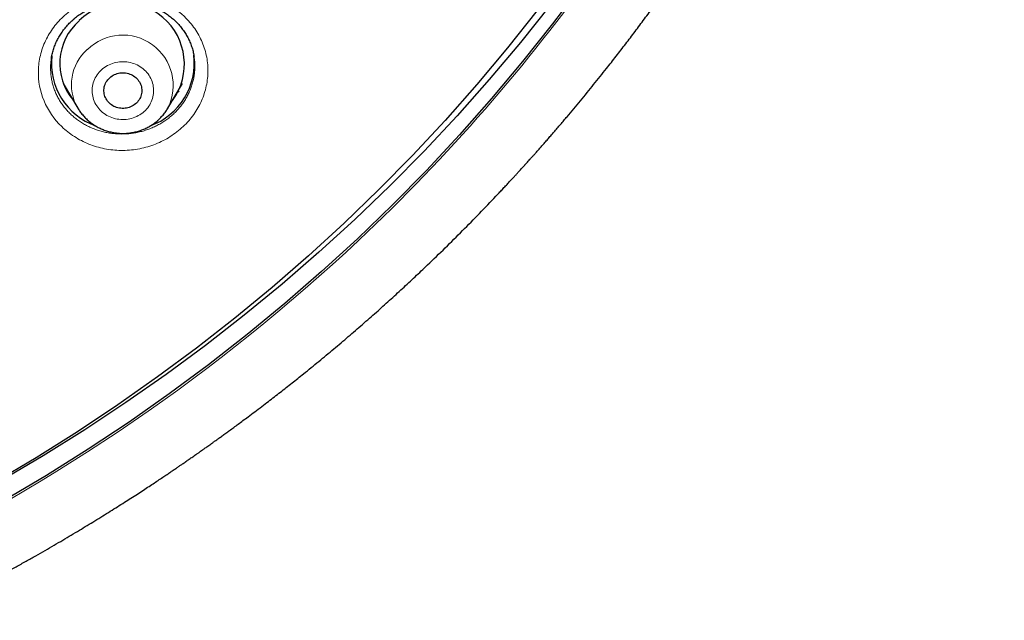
# Model space of a CAD drawing. Header units: millimetres. Extents: x 8 to 450, y 12 to 574.
# Tile 175 of 256: x 256 to 279, y 481 to 495. Entities that reach past the tile are written whole.
import ezdxf

# ---------------------------------------------------------------- set-up
doc = ezdxf.new("R2010")
doc.units = ezdxf.units.MM

msp = doc.modelspace()

# ---------------------------------------------------------------- linework, layer by layer
at = {"color": 7, "linetype": 'Continuous', "lineweight": 30}
for p, q in [((260.259, 494.348), (260.259, 494.35)), ((257.154, 493.712), (257.498, 493.129)), ((259.638, 493.129), (259.982, 493.712)), ((257.499, 493.127), (257.498, 493.129))]:
    msp.add_line(p, q, dxfattribs=at)
at = {"color": 7, "linetype": 'Continuous', "lineweight": 30, "flags": 128}
for points in [[(269.457, 496.04), (268.77, 495.126), (268.058, 494.231), (267.321, 493.353), (266.56, 492.493), (265.776, 491.652), (264.968, 490.831), (264.138, 490.03), (263.286, 489.25), (262.412, 488.491), (261.517, 487.754), (260.603, 487.039), (259.668, 486.347), (258.715, 485.678), (257.743, 485.033), (256.754, 484.411), (255.748, 483.815)], [(268.406, 495.443), (267.701, 494.556), (266.972, 493.687), (266.218, 492.836), (265.442, 492.004), (264.642, 491.191), (263.82, 490.398), (262.976, 489.625), (262.111, 488.874), (261.225, 488.144), (260.319, 487.436), (259.394, 486.751), (258.45, 486.088), (257.488, 485.449), (256.509, 484.834), (255.512, 484.244)], [(268.723, 495.579), (268.009, 494.684), (267.27, 493.806), (266.507, 492.947), (265.72, 492.107), (264.91, 491.287), (264.078, 490.487), (263.223, 489.708), (262.347, 488.95), (261.451, 488.213), (260.534, 487.5), (259.597, 486.809), (258.641, 486.141), (257.668, 485.497), (256.676, 484.877), (255.668, 484.282)], [(258.258, 493.85), (258.283, 493.871), (258.31, 493.891), (258.339, 493.908), (258.369, 493.923), (258.4, 493.936), (258.432, 493.947), (258.465, 493.956), (258.498, 493.962), (258.532, 493.966), (258.566, 493.967), (258.6, 493.966), (258.634, 493.962), (258.667, 493.956), (258.7, 493.948), (258.732, 493.938), (258.764, 493.925), (258.794, 493.91), (258.823, 493.893), (258.85, 493.874), (258.876, 493.853), (258.9, 493.83), (258.922, 493.806), (258.942, 493.78), (258.96, 493.753), (258.975, 493.724), (258.989, 493.695), (258.999, 493.664), (259.008, 493.633), (259.014, 493.602), (259.017, 493.57), (259.018, 493.538), (259.016, 493.506), (259.012, 493.474), (259.005, 493.443), (258.996, 493.412), (258.984, 493.382), (258.97, 493.353), (258.953, 493.325), (258.934, 493.298), (258.913, 493.273), (258.891, 493.249), (258.866, 493.227), (258.84, 493.207), (258.812, 493.189), (258.782, 493.172), (258.752, 493.158), (258.72, 493.146), (258.688, 493.136), (258.655, 493.129), (258.621, 493.124), (258.587, 493.122), (258.553, 493.121), (258.519, 493.124), (258.485, 493.128), (258.452, 493.135), (258.42, 493.145), (258.388, 493.157), (258.357, 493.17), (258.328, 493.186), (258.3, 493.205), (258.273, 493.225), (258.248, 493.246), (258.225, 493.27), (258.204, 493.295), (258.185, 493.322), (258.168, 493.35), (258.154, 493.379), (258.142, 493.408), (258.132, 493.439), (258.125, 493.47), (258.12, 493.502), (258.118, 493.534), (258.119, 493.566), (258.122, 493.598), (258.127, 493.63), (258.135, 493.661), (258.146, 493.691), (258.159, 493.721), (258.175, 493.749), (258.192, 493.777), (258.212, 493.803), (258.234, 493.827), (258.258, 493.85)]]:
    msp.add_lwpolyline(points, dxfattribs=at)
at = {"color": 252, "linetype": 'Continuous', "lineweight": 0, "flags": 128}
msp.add_lwpolyline([(259.072, 493.047), (259.103, 493.076), (259.131, 493.107), (259.158, 493.139), (259.182, 493.172), (259.205, 493.207), (259.225, 493.243), (259.242, 493.28), (259.258, 493.318), (259.271, 493.357), (259.281, 493.397), (259.289, 493.437), (259.295, 493.477), (259.298, 493.518), (259.298, 493.558), (259.296, 493.599), (259.291, 493.639), (259.284, 493.679), (259.274, 493.719), (259.262, 493.758), (259.247, 493.796), (259.23, 493.834), (259.211, 493.87), (259.189, 493.905), (259.165, 493.939), (259.139, 493.972), (259.111, 494.003), (259.082, 494.032), (259.05, 494.06), (259.016, 494.086), (258.982, 494.11), (258.945, 494.132), (258.907, 494.152), (258.868, 494.17), (258.829, 494.185), (258.788, 494.199), (258.746, 494.21), (258.704, 494.218), (258.661, 494.225), (258.618, 494.229), (258.575, 494.23), (258.531, 494.23), (258.488, 494.226), (258.445, 494.221), (258.403, 494.213), (258.361, 494.202), (258.32, 494.19), (258.28, 494.175), (258.24, 494.157), (258.202, 494.138), (258.165, 494.117), (258.13, 494.093), (258.096, 494.068), (258.064, 494.041), (258.034, 494.012), (258.005, 493.981), (257.978, 493.949), (257.954, 493.916), (257.932, 493.881), (257.911, 493.845), (257.894, 493.808), (257.878, 493.77), (257.865, 493.731), (257.855, 493.691), (257.847, 493.651), (257.841, 493.611), (257.838, 493.571), (257.838, 493.53), (257.84, 493.489), (257.845, 493.449), (257.852, 493.409), (257.862, 493.369), (257.874, 493.33), (257.889, 493.292), (257.906, 493.254), (257.925, 493.218), (257.947, 493.183), (257.971, 493.149), (257.997, 493.116), (258.025, 493.085), (258.055, 493.056), (258.086, 493.028), (258.12, 493.002), (258.155, 492.978), (258.191, 492.956), (258.229, 492.936), (258.268, 492.918), (258.308, 492.903), (258.348, 492.889), (258.39, 492.878), (258.432, 492.87), (258.475, 492.863), (258.518, 492.859), (258.561, 492.858), (258.605, 492.859), (258.648, 492.862), (258.691, 492.867), (258.733, 492.875), (258.775, 492.886), (258.816, 492.898), (258.856, 492.913), (258.896, 492.931), (258.934, 492.95), (258.971, 492.971), (259.006, 492.995), (259.04, 493.02), (259.072, 493.047)], dxfattribs=at)
at = {"color": 7, "linetype": 'Continuous', "lineweight": 30}
for centre, radius, start, end in [((258.568, 494.174), 1.46, 323.6351, 135.1302), ((258.421, 494.185), 1.351, 131.0665, 220.469), ((258.459, 494.201), 1.588, 174.0045, 250.0546), ((258.678, 494.2), 1.587, 289.9239, 7.0457)]:
    msp.add_arc(centre, radius, start, end, dxfattribs=at)
at = {"color": 252, "linetype": 'Continuous', "lineweight": 0}
for centre, radius, start, end in [((258.566, 493.664), 1.198, 333.4821, 134.5992), ((258.447, 493.687), 1.101, 131.0547, 210.4613)]:
    msp.add_arc(centre, radius, start, end, dxfattribs=at)
at = {"color": 7, "linetype": 'Continuous', "lineweight": 30}
for points, knots in [([(253.574, 480.976), (253.574, 480.976), (253.676, 481.024), (253.875, 481.122), (254.168, 481.266), (254.453, 481.409), (254.732, 481.552), (255.006, 481.693), (255.273, 481.834), (255.533, 481.973), (255.785, 482.11), (256.03, 482.244), (256.267, 482.376), (256.497, 482.506), (256.719, 482.633), (256.934, 482.757), (257.141, 482.878), (257.341, 482.997), (257.534, 483.112), (257.72, 483.225), (257.905, 483.337), (258.087, 483.45), (258.267, 483.562), (258.439, 483.67), (258.603, 483.773), (258.759, 483.874), (258.909, 483.97), (259.052, 484.063), (259.187, 484.151), (259.313, 484.235), (259.43, 484.313), (259.539, 484.385), (259.637, 484.451), (259.724, 484.51), (259.802, 484.563), (259.873, 484.611), (259.937, 484.655), (259.994, 484.694), (260.043, 484.728), (260.086, 484.758), (260.125, 484.785), (260.165, 484.813), (260.208, 484.842), (260.254, 484.874), (260.302, 484.908), (260.344, 484.937), (260.377, 484.96), (260.4, 484.977), (260.42, 484.991), (260.435, 485.001), (260.445, 485.008), (260.45, 485.012), (260.456, 485.016), (260.465, 485.022), (260.479, 485.032), (260.499, 485.046), (260.527, 485.066), (260.564, 485.092), (260.608, 485.123), (260.659, 485.16), (260.717, 485.201), (260.781, 485.247), (260.852, 485.298), (260.929, 485.353), (261.014, 485.415), (261.105, 485.482), (261.204, 485.554), (261.31, 485.632), (261.423, 485.716), (261.555, 485.814), (261.703, 485.925), (261.865, 486.048), (262.066, 486.202), (262.307, 486.388), (262.584, 486.606), (262.889, 486.849), (263.219, 487.118), (263.574, 487.412), (263.92, 487.705), (264.257, 487.996), (264.584, 488.283), (264.9, 488.567), (265.207, 488.847), (265.507, 489.126), (265.846, 489.447), (266.222, 489.811), (266.633, 490.219), (267.035, 490.628), (267.324, 490.929), (267.504, 491.12), (267.58, 491.201), (267.655, 491.28), (267.725, 491.356), (267.79, 491.426), (267.849, 491.49), (267.902, 491.547), (267.949, 491.599), (267.99, 491.644), (268.026, 491.684), (268.057, 491.717), (268.082, 491.745), (268.101, 491.766), (268.115, 491.781), (268.126, 491.794), (268.141, 491.81), (268.164, 491.836), (268.196, 491.871), (268.237, 491.917), (268.284, 491.969), (268.335, 492.026), (268.391, 492.089), (268.453, 492.159), (268.519, 492.234), (268.588, 492.312), (268.658, 492.392), (268.73, 492.475), (268.806, 492.562), (268.883, 492.652), (268.961, 492.743), (269.039, 492.834), (269.197, 493.021), (269.435, 493.304), (269.747, 493.685), (270.029, 494.037), (270.282, 494.36), (270.508, 494.653), (270.732, 494.948), (270.955, 495.247), (271.178, 495.55), (271.399, 495.858), (271.62, 496.169), (271.841, 496.487), (272.034, 496.77), (272.199, 497.017), (272.316, 497.192), (272.41, 497.335), (272.48, 497.443), (272.545, 497.543), (272.603, 497.632), (272.653, 497.711), (272.7, 497.784), (272.742, 497.85), (272.78, 497.91), (272.814, 497.963), (272.844, 498.01), (272.869, 498.051), (272.89, 498.085), (272.908, 498.112), (272.921, 498.133), (272.931, 498.15), (272.942, 498.168), (272.957, 498.191), (272.976, 498.221), (272.999, 498.259), (273.028, 498.306), (273.062, 498.361), (273.102, 498.425), (273.146, 498.497), (273.195, 498.578), (273.25, 498.667), (273.309, 498.765), (273.367, 498.863), (273.425, 498.96), (273.481, 499.053), (273.538, 499.149), (273.594, 499.245), (273.648, 499.339), (273.702, 499.431), (273.773, 499.553), (273.859, 499.703), (273.958, 499.88), (274.053, 500.049), (274.143, 500.211), (274.228, 500.365), (274.297, 500.492), (274.351, 500.593), (274.392, 500.669), (274.432, 500.743), (274.468, 500.811), (274.502, 500.874), (274.531, 500.929), (274.556, 500.977), (274.577, 501.018), (274.596, 501.052), (274.612, 501.083), (274.626, 501.11), (274.64, 501.138), (274.656, 501.167), (274.674, 501.203), (274.695, 501.243), (274.719, 501.29), (274.746, 501.341), (274.774, 501.397), (274.805, 501.457), (274.838, 501.522), (274.873, 501.592), (274.927, 501.698), (274.997, 501.837), (275.08, 502.004), (275.158, 502.165), (275.233, 502.319), (275.304, 502.466), (275.366, 502.597), (275.422, 502.715), (275.474, 502.826), (275.527, 502.94), (275.582, 503.06), (275.639, 503.184), (275.687, 503.29), (275.726, 503.375), (275.755, 503.44), (275.784, 503.506), (275.814, 503.573), (275.844, 503.64), (275.873, 503.706), (275.9, 503.768), (275.925, 503.826), (275.948, 503.878), (275.967, 503.922), (275.983, 503.959), (275.995, 503.987), (276.004, 504.007), (276.01, 504.022), (276.016, 504.035), (276.022, 504.05), (276.03, 504.067), (276.043, 504.097), (276.061, 504.141), (276.085, 504.198), (276.111, 504.259), (276.139, 504.324), (276.169, 504.395), (276.201, 504.471), (276.235, 504.554), (276.271, 504.641), (276.31, 504.735), (276.349, 504.831), (276.389, 504.931), (276.43, 505.033), (276.474, 505.143), (276.52, 505.26), (276.569, 505.383), (276.619, 505.514), (276.672, 505.65), (276.726, 505.792), (276.782, 505.94), (276.839, 506.095), (276.885, 506.22), (276.919, 506.313), (276.94, 506.372), (276.961, 506.43), (276.981, 506.484), (276.998, 506.532), (277.013, 506.575), (277.026, 506.611), (277.037, 506.642), (277.046, 506.666), (277.053, 506.685), (277.058, 506.7), (277.063, 506.714), (277.068, 506.728), (277.076, 506.751), (277.087, 506.783), (277.103, 506.83), (277.122, 506.884), (277.145, 506.948), (277.168, 507.017), (277.194, 507.091), (277.221, 507.171), (277.25, 507.256), (277.28, 507.347), (277.343, 507.533), (277.43, 507.8), (277.54, 508.146), (277.618, 508.399), (277.671, 508.573), (277.699, 508.666), (277.725, 508.754), (277.75, 508.838), (277.773, 508.915), (277.794, 508.987), (277.812, 509.049), (277.827, 509.101), (277.839, 509.145), (277.851, 509.185), (277.86, 509.216), (277.866, 509.238), (277.871, 509.253), (277.874, 509.267), (277.878, 509.279), (277.881, 509.292), (277.887, 509.31), (277.894, 509.336), (277.903, 509.369), (277.915, 509.41), (277.928, 509.458), (277.943, 509.513), (277.96, 509.572), (277.977, 509.634), (278.006, 509.739), (278.045, 509.885), (278.092, 510.063), (278.135, 510.229), (278.175, 510.383), (278.213, 510.531), (278.246, 510.666), (278.276, 510.786), (278.302, 510.894), (278.327, 510.998), (278.351, 511.099), (278.374, 511.194), (278.394, 511.283), (278.413, 511.363), (278.429, 511.436), (278.444, 511.502), (278.457, 511.56), (278.469, 511.61), (278.478, 511.653), (278.486, 511.688), (278.491, 511.711), (278.494, 511.725), (278.496, 511.732), (278.497, 511.738), (278.498, 511.743), (278.5, 511.751), (278.503, 511.764), (278.507, 511.783), (278.513, 511.809), (278.52, 511.841), (278.531, 511.893), (278.547, 511.966), (278.568, 512.063), (278.59, 512.167), (278.613, 512.278), (278.636, 512.393), (278.66, 512.507), (278.687, 512.645), (278.718, 512.804), (278.753, 512.983), (278.781, 513.134), (278.804, 513.257), (278.821, 513.354), (278.838, 513.445), (278.853, 513.531), (278.867, 513.61), (278.88, 513.683), (278.891, 513.751), (278.9, 513.801), (278.906, 513.836), (278.909, 513.857), (278.912, 513.877), (278.915, 513.894), (278.918, 513.91), (278.92, 513.924), (278.923, 513.938), (278.926, 513.958), (278.93, 513.984), (278.936, 514.019), (278.943, 514.062), (278.951, 514.113), (278.961, 514.17), (278.971, 514.233), (278.981, 514.298), (278.991, 514.362), (279.005, 514.453), (279.023, 514.567), (279.043, 514.703), (279.061, 514.827), (279.077, 514.939), (279.091, 515.039), (279.104, 515.133), (279.116, 515.22), (279.127, 515.301), (279.139, 515.393), (279.152, 515.497), (279.167, 515.611), (279.18, 515.716), (279.19, 515.8), (279.198, 515.867), (279.205, 515.919), (279.209, 515.96), (279.213, 515.992), (279.216, 516.015), (279.219, 516.041), (279.223, 516.073), (279.227, 516.11), (279.232, 516.153), (279.237, 516.204), (279.244, 516.26), (279.25, 516.318), (279.256, 516.375), (279.262, 516.432), (279.268, 516.486), (279.275, 516.554), (279.283, 516.633), (279.292, 516.723), (279.301, 516.817), (279.311, 516.915), (279.32, 517.014), (279.328, 517.106), (279.336, 517.197), (279.344, 517.288), (279.352, 517.377), (279.358, 517.456), (279.364, 517.524), (279.368, 517.582), (279.372, 517.624), (279.374, 517.657), (279.376, 517.686), (279.379, 517.721), (279.382, 517.764), (279.386, 517.815), (279.39, 517.875), (279.395, 517.942), (279.4, 518.014), (279.405, 518.086), (279.411, 518.175), (279.417, 518.279), (279.425, 518.395), (279.431, 518.503), (279.436, 518.604), (279.441, 518.696), (279.446, 518.782), (279.45, 518.863), (279.453, 518.925), (279.455, 518.972), (279.456, 519.004), (279.458, 519.034), (279.459, 519.06), (279.46, 519.084), (279.461, 519.107), (279.462, 519.134), (279.463, 519.17), (279.465, 519.216), (279.467, 519.275), (279.47, 519.342), (279.473, 519.415), (279.475, 519.489), (279.478, 519.567), (279.48, 519.648), (279.483, 519.733), (279.485, 519.817), (279.487, 519.891), (279.488, 519.952), (279.489, 519.999), (279.49, 520.04), (279.491, 520.078), (279.491, 520.116), (279.492, 520.16), (279.493, 520.213), (279.494, 520.272), (279.495, 520.337), (279.496, 520.403), (279.496, 520.469), (279.497, 520.531), (279.497, 520.585), (279.498, 520.632), (279.498, 520.676), (279.498, 520.715), (279.498, 520.75), (279.498, 520.781), (279.499, 520.81), (279.499, 520.842), (279.499, 520.878), (279.499, 520.919), (279.499, 520.968), (279.498, 521.026), (279.498, 521.067), (279.498, 521.088)], [0, 0, 0, 0, 0.0000544, 0.0065146, 0.0128318, 0.0190061, 0.0250374, 0.0310444, 0.0369025, 0.0426116, 0.0481719, 0.0535832, 0.0588456, 0.0639591, 0.0689235, 0.073739, 0.0784056, 0.0829231, 0.0872916, 0.0915111, 0.0955816, 0.0998871, 0.1040122, 0.107957, 0.1117215, 0.1153056, 0.1188188, 0.1221395, 0.1252678, 0.1282036, 0.1309469, 0.1334978, 0.1358561, 0.1378488, 0.1396798, 0.141349, 0.1428565, 0.1442022, 0.1453862, 0.1463686, 0.1472473, 0.1481853, 0.1491974, 0.1502836, 0.151444, 0.1526785, 0.1532452, 0.1538246, 0.1543204, 0.154677, 0.1548944, 0.154986, 0.1550751, 0.1553089, 0.1556338, 0.1560499, 0.1567643, 0.1576481, 0.1587015, 0.1599245, 0.161317, 0.1628496, 0.1645458, 0.1664055, 0.1684287, 0.1706568, 0.1730544, 0.1756215, 0.1783582, 0.1812644, 0.1852443, 0.1892116, 0.1931541, 0.2001326, 0.207032, 0.2138524, 0.2230254, 0.2320515, 0.2409306, 0.2496626, 0.2582476, 0.2665363, 0.2746832, 0.2827183, 0.2907022, 0.3022016, 0.3135967, 0.3248874, 0.3360739, 0.3382667, 0.3404554, 0.342635, 0.344694, 0.3465873, 0.3482854, 0.3498235, 0.3512018, 0.3524201, 0.3534785, 0.354377, 0.3551156, 0.3556942, 0.3560366, 0.3563135, 0.3567263, 0.3573092, 0.3583706, 0.3595858, 0.3609538, 0.3624746, 0.3641483, 0.3659748, 0.3679542, 0.3700864, 0.3721312, 0.3742993, 0.3765907, 0.3789621, 0.3813321, 0.3836987, 0.3860619, 0.3958725, 0.4056247, 0.4153185, 0.4226817, 0.4300108, 0.4373214, 0.444721, 0.45223, 0.4597113, 0.467298, 0.4749903, 0.482788, 0.4877325, 0.4927185, 0.4953468, 0.4979639, 0.5004171, 0.5024446, 0.5043186, 0.5060389, 0.5076057, 0.5090189, 0.5102786, 0.5113846, 0.5123371, 0.513136, 0.5137812, 0.5142729, 0.514613, 0.5149795, 0.5155176, 0.5162308, 0.5171199, 0.5181848, 0.5194917, 0.5209923, 0.5226867, 0.5245748, 0.5266566, 0.5289322, 0.5314015, 0.5334776, 0.5356733, 0.5379246, 0.5401362, 0.5423072, 0.5444376, 0.5465274, 0.5507507, 0.5547978, 0.5586687, 0.5623634, 0.5658818, 0.569224, 0.5710186, 0.572758, 0.5744417, 0.5760133, 0.5774326, 0.5786998, 0.5797551, 0.5806751, 0.5814597, 0.5821108, 0.5827427, 0.5833078, 0.5839677, 0.5847574, 0.5856769, 0.5867262, 0.5879053, 0.5891359, 0.5904818, 0.5919432, 0.59352, 0.5951799, 0.5990859, 0.6028311, 0.6064153, 0.6098387, 0.6131012, 0.6162029, 0.6185543, 0.6209848, 0.6235173, 0.626152, 0.6288888, 0.6317278, 0.6331267, 0.6345492, 0.6359952, 0.6374648, 0.6389579, 0.6404272, 0.6417621, 0.6430699, 0.6442096, 0.6451811, 0.6459844, 0.6466196, 0.6470204, 0.6473045, 0.6475649, 0.6478879, 0.6482732, 0.6487103, 0.6498443, 0.6511209, 0.6524219, 0.6538435, 0.655386, 0.6570492, 0.6588332, 0.6607379, 0.6627634, 0.6649166, 0.6669968, 0.6692226, 0.6715939, 0.6741108, 0.6767733, 0.6795813, 0.682535, 0.6855708, 0.6887465, 0.692062, 0.6955174, 0.696767, 0.6980339, 0.6993057, 0.7004745, 0.7015153, 0.7024129, 0.703187, 0.7038377, 0.7043648, 0.7047747, 0.7050578, 0.7053185, 0.7056229, 0.7059712, 0.7067808, 0.7077055, 0.7089269, 0.7102793, 0.7117627, 0.7133301, 0.7150212, 0.7168361, 0.7187748, 0.7207862, 0.7286732, 0.7356921, 0.7426894, 0.7446846, 0.7466629, 0.7485345, 0.7502847, 0.7519135, 0.7534208, 0.7548067, 0.755791, 0.7567034, 0.7575438, 0.7583056, 0.7586557, 0.7589688, 0.759245, 0.7594842, 0.7597315, 0.7600708, 0.7606279, 0.7613322, 0.7621836, 0.7631822, 0.7643279, 0.7656127, 0.7669212, 0.7682158, 0.7721929, 0.7760315, 0.7793416, 0.7825412, 0.7856302, 0.7886087, 0.790912, 0.7931445, 0.7953062, 0.7973972, 0.7994042, 0.801226, 0.8028899, 0.804396, 0.8057442, 0.8069548, 0.8080018, 0.8088851, 0.8096048, 0.8101608, 0.8103237, 0.8104646, 0.8105835, 0.8106804, 0.8108168, 0.8110536, 0.8114615, 0.8120088, 0.8126886, 0.8134214, 0.8152386, 0.8172206, 0.8193672, 0.8216785, 0.8240788, 0.8264425, 0.8287677, 0.8325493, 0.8362243, 0.8397928, 0.8418458, 0.84384, 0.8457139, 0.8474638, 0.8490897, 0.8505917, 0.8519696, 0.8532235, 0.8536821, 0.8541209, 0.8545229, 0.8548814, 0.8551964, 0.8554679, 0.8557259, 0.8560907, 0.8566528, 0.8573703, 0.8582434, 0.8592721, 0.8604563, 0.8617685, 0.8631147, 0.8644309, 0.8657172, 0.8686591, 0.8714309, 0.8740328, 0.8762122, 0.8782562, 0.8801646, 0.8819375, 0.8835749, 0.8850966, 0.8875865, 0.889899, 0.8920341, 0.8939918, 0.8950577, 0.8960946, 0.8971537, 0.897576, 0.8980167, 0.8985522, 0.8991934, 0.8999402, 0.9007927, 0.9018432, 0.9030152, 0.9042048, 0.9053674, 0.9065029, 0.9076115, 0.908693, 0.9106057, 0.9124275, 0.9141586, 0.9163349, 0.9183483, 0.9201989, 0.9218986, 0.9238897, 0.9256906, 0.927301, 0.9287212, 0.9298135, 0.9307893, 0.9312724, 0.9318106, 0.9325249, 0.9333918, 0.9344274, 0.9356317, 0.9370048, 0.9385, 0.9399638, 0.9413844, 0.9438762, 0.9462225, 0.9484233, 0.9504227, 0.9522857, 0.9540223, 0.9556354, 0.9571249, 0.9578111, 0.9584674, 0.9590694, 0.9595985, 0.9600547, 0.9604873, 0.9610163, 0.9616473, 0.9626474, 0.9638287, 0.9651914, 0.9666875, 0.9681793, 0.9696581, 0.9713844, 0.9730926, 0.9747829, 0.9764396, 0.9775206, 0.9784685, 0.9792833, 0.979975, 0.9807261, 0.9816043, 0.9826096, 0.9838568, 0.9851558, 0.986471, 0.9878025, 0.9891502, 0.9901229, 0.991077, 0.9919448, 0.9927227, 0.9934108, 0.9940092, 0.9945691, 0.9951771, 0.9958837, 0.9966953, 0.9976471, 0.9987477, 1, 1, 1, 1]), ([(257.377, 495.219), (257.384, 495.226), (257.407, 495.246), (257.445, 495.278), (257.493, 495.315), (257.542, 495.35), (257.593, 495.384), (257.645, 495.416), (257.698, 495.447), (257.753, 495.476), (257.808, 495.502), (257.865, 495.528), (257.922, 495.551), (257.98, 495.572), (258.039, 495.591), (258.099, 495.608), (258.159, 495.624), (258.22, 495.637), (258.281, 495.648), (258.343, 495.658), (258.405, 495.665), (258.467, 495.67), (258.53, 495.673), (258.592, 495.674), (258.654, 495.673), (258.715, 495.67), (258.777, 495.664), (258.839, 495.657), (258.9, 495.647), (258.962, 495.636), (259.023, 495.622), (259.083, 495.607), (259.142, 495.589), (259.2, 495.57), (259.257, 495.549), (259.313, 495.526), (259.368, 495.501), (259.422, 495.474), (259.476, 495.445), (259.528, 495.414), (259.58, 495.382), (259.63, 495.348), (259.678, 495.312), (259.725, 495.275), (259.77, 495.236), (259.813, 495.196), (259.854, 495.155), (259.895, 495.111), (259.933, 495.067), (259.97, 495.021), (260.005, 494.974), (260.038, 494.926), (260.068, 494.877), (260.097, 494.827), (260.124, 494.775), (260.149, 494.723), (260.172, 494.67), (260.192, 494.616), (260.211, 494.562), (260.227, 494.507), (260.241, 494.451), (260.252, 494.399), (260.258, 494.365), (260.26, 494.351)], [0, 0, 0, 0, 0.008155, 0.024747, 0.041254, 0.05773, 0.074213, 0.09073, 0.107303, 0.123769, 0.140335, 0.156929, 0.173465, 0.189912, 0.206281, 0.222741, 0.239187, 0.255657, 0.272169, 0.28871, 0.305162, 0.321722, 0.338294, 0.354758, 0.371067, 0.387402, 0.403832, 0.420353, 0.43694, 0.453566, 0.470204, 0.486821, 0.503387, 0.519877, 0.536267, 0.552574, 0.568969, 0.585502, 0.602123, 0.618807, 0.635528, 0.652258, 0.668962, 0.685612, 0.702185, 0.718656, 0.735114, 0.751855, 0.768672, 0.785487, 0.802179, 0.818729, 0.835441, 0.852161, 0.868908, 0.885707, 0.902575, 0.919325, 0.93618, 0.953095, 0.96999, 0.986768, 1, 1, 1, 1]), ([(256.869, 494.303), (256.87, 494.309), (256.873, 494.334), (256.882, 494.377), (256.894, 494.433), (256.91, 494.489), (256.927, 494.544), (256.946, 494.599), (256.968, 494.653), (256.992, 494.706), (257.017, 494.758), (257.045, 494.81), (257.075, 494.861), (257.107, 494.91), (257.141, 494.959), (257.177, 495.006), (257.214, 495.052), (257.253, 495.097), (257.294, 495.141), (257.335, 495.182), (257.364, 495.207), (257.377, 495.219)], [0, 0, 0, 0, 0.016863, 0.072481, 0.127674, 0.182336, 0.237634, 0.292792, 0.34793, 0.403159, 0.458326, 0.51319, 0.568132, 0.623193, 0.678109, 0.732777, 0.787179, 0.842006, 0.89671, 0.951423, 1, 1, 1, 1]), ([(257.301, 493.464), (257.293, 493.471), (257.275, 493.487), (257.258, 493.505), (257.249, 493.514)], [0, 0, 0, 0, 0.439097, 1, 1, 1, 1]), ([(259.896, 493.528), (259.889, 493.521), (259.872, 493.504), (259.854, 493.488), (259.844, 493.478)], [0, 0, 0, 0, 0.409459, 1, 1, 1, 1]), ([(257.499, 493.127), (257.502, 493.123), (257.513, 493.103), (257.535, 493.069), (257.565, 493.027), (257.597, 492.986), (257.63, 492.946), (257.666, 492.908), (257.703, 492.871), (257.742, 492.835), (257.782, 492.802), (257.824, 492.77), (257.867, 492.74), (257.911, 492.711), (257.957, 492.685), (258.004, 492.66), (258.052, 492.638), (258.101, 492.617), (258.151, 492.599), (258.201, 492.582), (258.253, 492.568), (258.305, 492.556), (258.357, 492.546), (258.41, 492.538), (258.463, 492.533), (258.517, 492.529), (258.57, 492.528), (258.624, 492.529), (258.677, 492.533), (258.731, 492.539), (258.783, 492.547), (258.836, 492.557), (258.888, 492.569), (258.939, 492.584), (258.99, 492.6), (259.04, 492.619), (259.089, 492.64), (259.137, 492.663), (259.184, 492.688), (259.23, 492.714), (259.275, 492.743), (259.318, 492.774), (259.359, 492.805), (259.388, 492.83), (259.403, 492.843), (259.406, 492.846)], [0, 0, 0, 0, 0.007569, 0.031385, 0.055222, 0.079081, 0.102962, 0.126866, 0.150794, 0.174745, 0.198719, 0.222717, 0.246737, 0.270779, 0.294843, 0.318928, 0.343032, 0.367155, 0.391295, 0.415451, 0.439622, 0.463807, 0.488004, 0.512212, 0.536429, 0.560654, 0.584886, 0.609122, 0.633361, 0.657601, 0.681841, 0.706079, 0.730313, 0.754542, 0.778764, 0.802977, 0.827181, 0.851372, 0.87555, 0.899713, 0.923859, 0.947988, 0.972097, 0.994858, 1, 1, 1, 1]), ([(259.406, 492.846), (259.415, 492.854), (259.436, 492.874), (259.469, 492.907), (259.505, 492.945), (259.539, 492.985), (259.571, 493.027), (259.601, 493.069), (259.623, 493.103), (259.635, 493.124), (259.638, 493.129)], [0, 0, 0, 0, 0.096768, 0.239473, 0.382097, 0.52458, 0.666919, 0.809114, 0.951164, 1, 1, 1, 1])]:
    msp.add_open_spline(points, degree=3, knots=knots, dxfattribs=at)
at = {"color": 252, "linetype": 'Continuous', "lineweight": 0}
for points, knots in [([(277.499, 520.23), (277.499, 514.634), (275.13, 503.443), (265.718, 490.206), (256.994, 484.236), (252.81, 482.211)], [4.712389, 4.712389, 4.712389, 4.712389, 5.105088, 5.497787, 5.80811, 5.80811, 5.80811, 5.80811]), ([(257.185, 495.33), (257.281, 495.416), (257.385, 495.492), (257.607, 495.625), (257.726, 495.683), (257.972, 495.774), (258.099, 495.808), (258.358, 495.853), (258.492, 495.863), (258.886, 495.859), (259.149, 495.807), (259.629, 495.616), (259.85, 495.474), (260.122, 495.213), (260.204, 495.116), (260.345, 494.912), (260.404, 494.804), (260.5, 494.577), (260.535, 494.458), (260.581, 494.218), (260.591, 494.097), (260.584, 493.85), (260.568, 493.729), (260.511, 493.491), (260.47, 493.372), (260.363, 493.147), (260.298, 493.04), (260.147, 492.839), (260.06, 492.743), (259.868, 492.572), (259.763, 492.494), (259.54, 492.361), (259.423, 492.305), (259.176, 492.214), (259.048, 492.179), (258.789, 492.135), (258.658, 492.124), (258.392, 492.127), (258.262, 492.141), (258.006, 492.191), (257.879, 492.228), (257.638, 492.325), (257.524, 492.384), (257.308, 492.522), (257.207, 492.602), (256.935, 492.863), (256.791, 493.073), (256.602, 493.525), (256.555, 493.771), (256.565, 494.136), (256.581, 494.26), (256.638, 494.499), (256.679, 494.615), (256.786, 494.84), (256.852, 494.949), (257.003, 495.15), (257.089, 495.244), (257.185, 495.33)], [0, 0, 0, 0, 0.03125, 0.03125, 0.0625, 0.0625, 0.09375, 0.09375, 0.125, 0.125, 0.1875, 0.1875, 0.25, 0.25, 0.28125, 0.28125, 0.3125, 0.3125, 0.34375, 0.34375, 0.375, 0.375, 0.40625, 0.40625, 0.4375, 0.4375, 0.46875, 0.46875, 0.5, 0.5, 0.53125, 0.53125, 0.5625, 0.5625, 0.59375, 0.59375, 0.625, 0.625, 0.65625, 0.65625, 0.6875, 0.6875, 0.71875, 0.71875, 0.75, 0.75, 0.8125, 0.8125, 0.875, 0.875, 0.90625, 0.90625, 0.9375, 0.9375, 0.96875, 0.96875, 1, 1, 1, 1]), ([(256.869, 494.303), (256.868, 494.299), (256.861, 494.26), (256.854, 494.185), (256.85, 494.078), (256.854, 493.97), (256.866, 493.864), (256.885, 493.758), (256.912, 493.655), (256.947, 493.553), (256.989, 493.453), (257.038, 493.357), (257.095, 493.264), (257.157, 493.175), (257.227, 493.09), (257.302, 493.01), (257.384, 492.934), (257.47, 492.864), (257.561, 492.8), (257.657, 492.742), (257.758, 492.69), (257.862, 492.644), (257.968, 492.605), (258.078, 492.572), (258.19, 492.547), (258.304, 492.529), (258.418, 492.517), (258.534, 492.513), (258.649, 492.517), (258.764, 492.527), (258.878, 492.545), (258.991, 492.569), (259.102, 492.601), (259.21, 492.639), (259.316, 492.684), (259.418, 492.736), (259.516, 492.793), (259.611, 492.858), (259.703, 492.929), (259.79, 493.006), (259.869, 493.088), (259.942, 493.174), (260.008, 493.263), (260.067, 493.356), (260.119, 493.452), (260.164, 493.551), (260.202, 493.653), (260.233, 493.757), (260.256, 493.862), (260.271, 493.969), (260.278, 494.076), (260.278, 494.183), (260.271, 494.274), (260.263, 494.328), (260.259, 494.348)], [0, 0, 0, 0, 0.002161, 0.021841, 0.041589, 0.061359, 0.081106, 0.100786, 0.120476, 0.140232, 0.160011, 0.179768, 0.199457, 0.219139, 0.238889, 0.25866, 0.27841, 0.298092, 0.317752, 0.33748, 0.35723, 0.376958, 0.396618, 0.416252, 0.435952, 0.455675, 0.475375, 0.495008, 0.514623, 0.534305, 0.55401, 0.573692, 0.593307, 0.612919, 0.632598, 0.6523, 0.671979, 0.691592, 0.712007, 0.732447, 0.752862, 0.772489, 0.792182, 0.811899, 0.831592, 0.851219, 0.870871, 0.89059, 0.910332, 0.930052, 0.949704, 0.969379, 0.98912, 1, 1, 1, 1]), ([(257.302, 493.462), (257.297, 493.466), (257.279, 493.483), (257.262, 493.5), (257.249, 493.513)], [0, 0, 0, 0, 0.242276, 1, 1, 1, 1]), ([(259.895, 493.528), (259.886, 493.518), (259.869, 493.5), (259.851, 493.484), (259.843, 493.477)], [0, 0, 0, 0, 0.588051, 1, 1, 1, 1])]:
    msp.add_open_spline(points, degree=3, knots=knots, dxfattribs=at)

doc.saveas('drawing.dxf')
